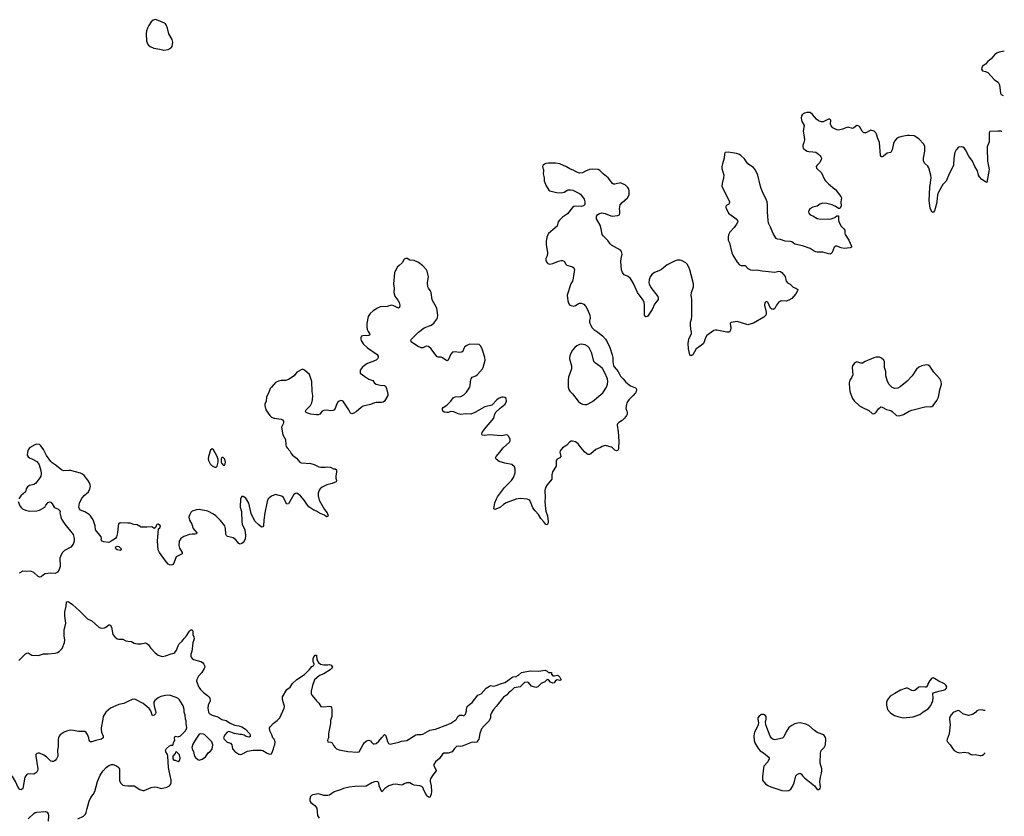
# Model space of a CAD drawing. Header units: inches. Extents: x 1839294 to 1929364, y 762242 to 909984.
# Tile 47 of 76: x 1908470 to 1922397, y 819357 to 830630. Entities that reach past the tile are written whole.
import ezdxf

# ---------------------------------------------------------------- set-up
doc = ezdxf.new("R2010")
doc.units = ezdxf.units.IN
doc.header["$MEASUREMENT"] = 0
for name, color, linetype in [('B9801', 7, 'Continuous'), ('B9802', 7, 'Continuous'), ('B9811', 7, 'Continuous'), ('B9812', 7, 'Continuous'), ('B9813', 7, 'Continuous'), ('B9822', 7, 'Continuous'), ('B9823', 7, 'Continuous')]:
    doc.layers.add(name, color=color, linetype=linetype)

msp = doc.modelspace()

# ---------------------------------------------------------------- linework, layer by layer
at = {"layer": 'B9801', "color": 6, "elevation": 600}
for points in [[(1908721, 820000), (1908719, 819990), (1908694, 819966), (1908670, 819955), (1908590, 819958), (1908569, 819950), (1908544, 819910), (1908513, 819750), (1908490, 819730), (1908470, 819735), (1908450, 819763), (1908411, 819850), (1908370, 819922), (1908290, 819998), (1908285, 820000)], [(1909290, 819320), (1909370, 819359), (1909401, 819390), (1909411, 819410), (1909423, 819470), (1909451, 819570), (1909477, 819623), (1909510, 819667), (1909532, 819708), (1909568, 819852), (1909610, 819939), (1909636, 819984), (1909651, 820000)], [(1909883, 820000), (1909882, 819862), (1909896, 819830), (1909930, 819797), (1909950, 819792), (1910000, 819791)], [(1908590, 819324), (1908670, 819398), (1908690, 819410), (1908710, 819416), (1908830, 819427), (1908858, 819418), (1908873, 819393), (1908879, 819370), (1908871, 819290)]]:
    msp.add_lwpolyline(points, dxfattribs=at)
at = {"layer": 'B9802', "color": 6, "elevation": 600}
for points in [[(1910000, 823506), (1909890, 823509), (1909870, 823497), (1909866, 823490), (1909861, 823470), (1909855, 823370), (1909837, 823310), (1909824, 823290), (1909750, 823240), (1909730, 823234), (1909661, 823241), (1909634, 823250), (1909624, 823270), (1909629, 823290), (1909624, 823310), (1909543, 823410), (1909538, 823470), (1909510, 823552), (1909470, 823610), (1909450, 823628), (1909390, 823667), (1909331, 823691), (1909316, 823710), (1909308, 823730), (1909316, 823790), (1909342, 823850), (1909381, 823899), (1909444, 823950), (1909463, 823990), (1909470, 824030), (1909468, 824050), (1909457, 824077), (1909435, 824115), (1909382, 824182), (1909360, 824200), (1909330, 824215), (1909190, 824250), (1909170, 824253), (1909090, 824245), (1909059, 824259), (1908973, 824333), (1908930, 824358), (1908910, 824376), (1908850, 824464), (1908804, 824550), (1908770, 824601), (1908750, 824619), (1908710, 824625), (1908684, 824616), (1908607, 824570), (1908590, 824542), (1908578, 824510), (1908573, 824470), (1908590, 824442), (1908610, 824428), (1908650, 824413), (1908710, 824376), (1908733, 824353), (1908744, 824330), (1908768, 824250), (1908773, 824207), (1908767, 824170), (1908754, 824146), (1908710, 824092), (1908695, 824065), (1908670, 824054), (1908610, 824040), (1908581, 824019), (1908562, 823990), (1908550, 823950), (1908488, 823890), (1908456, 823850)], [(1908448, 823810), (1908471, 823750), (1908490, 823727), (1908510, 823710), (1908550, 823690), (1908610, 823675), (1908710, 823679), (1908750, 823688), (1908824, 823730), (1908841, 823759), (1908870, 823796), (1908890, 823806), (1908910, 823803), (1908930, 823781), (1908959, 823730), (1908970, 823721), (1909008, 823708), (1909030, 823691), (1909041, 823670), (1909039, 823650), (1909050, 823594), (1909063, 823563), (1909110, 823490), (1909224, 823344), (1909242, 823290), (1909238, 823250), (1909226, 823210), (1909193, 823167), (1909102, 823118), (1909072, 823088), (1909045, 823035), (1909039, 823010), (1909040, 822890), (1909029, 822850), (1909002, 822810), (1908970, 822792), (1908910, 822797), (1908830, 822789), (1908804, 822776), (1908773, 822747), (1908750, 822743), (1908730, 822750), (1908670, 822807), (1908626, 822826), (1908570, 822821), (1908516, 822824), (1908461, 822799)], [(1908458, 821562), (1908550, 821656), (1908570, 821668), (1908590, 821671), (1908616, 821650), (1908640, 821640), (1908730, 821634), (1908750, 821636), (1908804, 821656), (1908870, 821656), (1908972, 821668), (1909004, 821676), (1909030, 821690), (1909070, 821730), (1909105, 821815), (1909110, 821850), (1909100, 821910), (1909099, 821990), (1909120, 822090), (1909108, 822190), (1909109, 822250), (1909127, 822330), (1909130, 822390), (1909150, 822398), (1909170, 822389), (1909215, 822355), (1909321, 822261), (1909430, 822154), (1909490, 822124), (1909590, 822035), (1909610, 822025), (1909630, 822021), (1909670, 822024), (1909690, 822032), (1909730, 822065), (1909750, 822068), (1909770, 822036), (1909789, 821929), (1909815, 821895), (1909848, 821868), (1909870, 821862), (1909930, 821863), (1909970, 821842), (1910000, 821838)], [(1910000, 820981), (1909945, 820955), (1909870, 820939), (1909752, 820890), (1909686, 820830), (1909648, 820770), (1909646, 820730), (1909620, 820610), (1909620, 820590), (1909628, 820548), (1909649, 820490), (1909648, 820470), (1909629, 820451), (1909548, 820432), (1909490, 820411), (1909470, 820412), (1909461, 820421), (1909454, 820434), (1909447, 820470), (1909430, 820515), (1909410, 820545), (1909390, 820556), (1909303, 820557), (1909230, 820573), (1909190, 820576), (1909130, 820563), (1909099, 820550), (1909043, 820510), (1909026, 820490), (1909019, 820470), (1909015, 820445), (1909016, 820350), (1909006, 820290), (1909011, 820210), (1908990, 820170), (1908970, 820147), (1908950, 820133), (1908930, 820133), (1908910, 820140), (1908850, 820199), (1908810, 820224), (1908750, 820250), (1908730, 820251), (1908710, 820244), (1908699, 820230), (1908696, 820210), (1908728, 820030), (1908721, 820000)], [(1909651, 820000), (1909694, 820046), (1909730, 820075), (1909770, 820090), (1909792, 820090), (1909830, 820078), (1909873, 820050), (1909883, 820023), (1909883, 820000)]]:
    msp.add_lwpolyline(points, dxfattribs=at)
msp.add_lwpolyline([(1909890, 823121), (1909848, 823130), (1909830, 823142), (1909824, 823150), (1909829, 823170), (1909845, 823175), (1909850, 823182), (1909870, 823174), (1909890, 823158), (1909898, 823150), (1909905, 823130)], close=True, dxfattribs=at)
at = {"layer": 'B9811', "color": 6}
for points, elevation in [([(1910000, 819791), (1910090, 819788), (1910170, 819738), (1910210, 819723), (1910230, 819725), (1910330, 819763), (1910370, 819773), (1910410, 819770), (1910470, 819750), (1910550, 819769), (1910589, 819791), (1910604, 819810), (1910611, 819830), (1910614, 819870), (1910586, 820000)], 600), ([(1914359, 820000), (1914307, 819933), (1914282, 819890), (1914275, 819870), (1914276, 819850), (1914292, 819790), (1914296, 819710), (1914290, 819669), (1914270, 819622), (1914250, 819627), (1914230, 819647), (1914190, 819716), (1914170, 819763), (1914157, 819777), (1914128, 819788), (1914050, 819798), (1914027, 819807), (1913990, 819830), (1913970, 819833), (1913941, 819830), (1913910, 819816), (1913890, 819801), (1913870, 819796), (1913790, 819811), (1913750, 819809), (1913720, 819800), (1913692, 819788), (1913636, 819750), (1913590, 819702), (1913556, 819790), (1913552, 819830), (1913542, 819842), (1913530, 819849), (1913490, 819847), (1913450, 819831), (1913370, 819783), (1913210, 819778), (1913128, 819768), (1913050, 819749), (1913008, 819730), (1912916, 819704), (1912850, 819658), (1912830, 819652), (1912773, 819653), (1912694, 819674), (1912618, 819662), (1912596, 819650), (1912584, 819636), (1912575, 819605), (1912575, 819575), (1912590, 819551), (1912646, 819510), (1912673, 819473), (1912683, 819370), (1912705, 819330)], 600), ([(1918986, 820000), (1918975, 819915), (1918978, 819870), (1918989, 819849), (1919019, 819819), (1919053, 819793), (1919093, 819773), (1919250, 819722), (1919322, 819718), (1919350, 819722), (1919378, 819742), (1919401, 819779), (1919423, 819830), (1919448, 819932), (1919470, 819953), (1919510, 819967), (1919530, 819955), (1919544, 819930), (1919570, 819903), (1919711, 819791), (1919750, 819738), (1919770, 819736), (1919793, 819750), (1919797, 819770), (1919789, 819850), (1919795, 819910), (1919811, 819970), (1919814, 820000)], 700)]:
    msp.add_lwpolyline(points, dxfattribs=dict(at, elevation=elevation))
at = {"layer": 'B9812', "color": 6}
for points, elevation in [([(1920000, 829084), (1919970, 829099), (1919946, 829126), (1919937, 829150), (1919944, 829210), (1919930, 829224), (1919910, 829221), (1919834, 829186), (1919810, 829182), (1919770, 829198), (1919740, 829220), (1919682, 829290), (1919650, 829314), (1919605, 829315), (1919570, 829307), (1919550, 829296), (1919538, 829282), (1919530, 829270), (1919526, 829234), (1919534, 829190), (1919564, 829130), (1919553, 829050), (1919567, 828973), (1919569, 828931), (1919562, 828890), (1919548, 828850), (1919547, 828830), (1919553, 828813), (1919585, 828785), (1919610, 828771), (1919630, 828765), (1919690, 828762), (1919730, 828753), (1919769, 828729), (1919790, 828707), (1919803, 828690), (1919810, 828670), (1919809, 828650), (1919788, 828610), (1919748, 828570), (1919737, 828550), (1919739, 828530), (1919810, 828463), (1919853, 828370), (1919867, 828350), (1919909, 828309), (1920000, 828233)], 600), ([(1920000, 827417), (1919990, 827409), (1919963, 827337), (1919950, 827321), (1919930, 827314), (1919830, 827339), (1919750, 827340), (1919730, 827344), (1919710, 827353), (1919653, 827393), (1919543, 827430), (1919435, 827455), (1919390, 827484), (1919373, 827490), (1919297, 827497), (1919230, 827517), (1919190, 827522), (1919170, 827533), (1919126, 827606), (1919090, 827696), (1919062, 827750), (1919055, 827790), (1919048, 827910), (1919048, 828010), (1919043, 828050), (1919030, 828090), (1918987, 828170), (1918959, 828239), (1918943, 828290), (1918913, 828430), (1918880, 828500), (1918850, 828538), (1918771, 828590), (1918720, 828660), (1918670, 828708), (1918650, 828720), (1918610, 828735), (1918553, 828747), (1918490, 828753), (1918450, 828748), (1918438, 828730), (1918433, 828670), (1918409, 828590), (1918402, 828550), (1918403, 828523), (1918428, 828430), (1918426, 828390), (1918404, 828310), (1918403, 828270), (1918460, 828160), (1918508, 828050), (1918507, 828030), (1918500, 828020), (1918470, 828004), (1918459, 827990), (1918457, 827970), (1918461, 827961), (1918497, 827890), (1918606, 827810), (1918623, 827790), (1918627, 827770), (1918610, 827735), (1918576, 827690), (1918516, 827624), (1918497, 827583), (1918489, 827551), (1918491, 827510), (1918510, 827470), (1918543, 827330), (1918557, 827297), (1918618, 827198), (1918650, 827162), (1918673, 827153), (1918730, 827153), (1918769, 827109), (1918807, 827090), (1918830, 827087), (1918890, 827089), (1918970, 827076), (1919150, 827059), (1919210, 827072), (1919230, 827068), (1919252, 827052), (1919296, 826996), (1919310, 826930), (1919319, 826919), (1919330, 826908), (1919370, 826885), (1919410, 826843), (1919450, 826831), (1919463, 826823), (1919475, 826810), (1919474, 826794), (1919448, 826750), (1919390, 826683), (1919350, 826660), (1919310, 826646), (1919250, 826653), (1919230, 826649), (1919204, 826630), (1919174, 826590), (1919150, 826545), (1919130, 826530), (1919110, 826532), (1919090, 826550), (1919050, 826631), (1919030, 826641), (1919023, 826637), (1919010, 826625), (1919007, 826590), (1919029, 826490), (1919030, 826470), (1919023, 826450), (1918998, 826422), (1918850, 826334), (1918770, 826312), (1918618, 826358), (1918534, 826346), (1918522, 826338), (1918519, 826330), (1918529, 826270), (1918524, 826236), (1918510, 826210), (1918470, 826206), (1918330, 826238), (1918310, 826237), (1918290, 826230), (1918190, 826160), (1918171, 826129), (1918153, 826070), (1918141, 826050), (1918116, 826024), (1918067, 825993), (1918040, 825970), (1917990, 825889), (1917970, 825874), (1917950, 825882), (1917948, 825888), (1917930, 825970), (1917924, 826050), (1917934, 826110), (1917972, 826190), (1917973, 826210), (1917962, 826250), (1917957, 826310), (1917960, 826350), (1917974, 826394), (1917979, 826430), (1917975, 826490), (1917978, 826670), (1917968, 826730), (1917974, 826770), (1918000, 826850), (1918000, 826890), (1917970, 827019), (1917948, 827090), (1917935, 827130), (1917910, 827170), (1917890, 827190), (1917830, 827223), (1917810, 827228), (1917770, 827226), (1917730, 827213), (1917630, 827162), (1917550, 827097), (1917510, 827076), (1917447, 827053), (1917410, 827023), (1917388, 826990), (1917374, 826950), (1917371, 826910), (1917375, 826890), (1917398, 826838), (1917495, 826715), (1917503, 826690), (1917499, 826670), (1917450, 826605), (1917416, 826530), (1917390, 826485), (1917350, 826430), (1917330, 826423), (1917325, 826425), (1917315, 826435), (1917310, 826450), (1917306, 826594), (1917301, 826630), (1917290, 826663), (1917211, 826771), (1917150, 826895), (1917108, 826968), (1917076, 826996), (1917019, 827019), (1916995, 827050), (1916984, 827090), (1916973, 827210), (1916976, 827250), (1916990, 827310), (1916983, 827350), (1916969, 827370), (1916840, 827440), (1916820, 827460), (1916790, 827506), (1916722, 827570), (1916711, 827591), (1916696, 827670), (1916680, 827720), (1916631, 827810), (1916631, 827850), (1916648, 827872), (1916670, 827888), (1916704, 827896), (1916750, 827889), (1916830, 827853), (1916850, 827850), (1916930, 827859), (1916952, 827868), (1916961, 827890), (1916961, 827930), (1916955, 827955), (1916964, 828010), (1916990, 828045), (1917067, 828110), (1917091, 828150), (1917090, 828210), (1917084, 828230), (1917070, 828257), (1917039, 828290), (1916970, 828320), (1916890, 828300), (1916870, 828302), (1916856, 828310), (1916792, 828392), (1916722, 828450), (1916677, 828497), (1916650, 828511), (1916570, 828515), (1916528, 828508), (1916473, 828487), (1916430, 828461), (1916390, 828458), (1916350, 828470), (1916310, 828494), (1916250, 828518), (1916206, 828546), (1916110, 828591), (1916050, 828599), (1915950, 828598), (1915910, 828595), (1915893, 828587), (1915875, 828570), (1915867, 828550), (1915868, 828530), (1915877, 828510), (1915880, 828490), (1915874, 828450), (1915887, 828390), (1915890, 828350), (1915919, 828279), (1915956, 828216), (1915970, 828207), (1916064, 828184), (1916130, 828179), (1916170, 828187), (1916210, 828212), (1916230, 828220), (1916262, 828222), (1916295, 828215), (1916390, 828170), (1916401, 828161), (1916453, 828090), (1916466, 828050), (1916464, 828016), (1916444, 827996), (1916412, 827988), (1916330, 827991), (1916310, 827985), (1916290, 827971), (1916218, 827882), (1916150, 827836), (1916105, 827795), (1916088, 827770), (1916070, 827710), (1915950, 827605), (1915927, 827553), (1915916, 827490), (1915917, 827450), (1915935, 827330), (1915930, 827290), (1915913, 827250), (1915913, 827230), (1915919, 827210), (1915930, 827190), (1915941, 827181), (1915970, 827172), (1916010, 827182), (1916091, 827212), (1916130, 827222), (1916150, 827220), (1916170, 827213), (1916195, 827170), (1916210, 827158), (1916290, 827132), (1916310, 827119), (1916319, 827090), (1916303, 827010), (1916299, 826970), (1916287, 826930), (1916266, 826890), (1916215, 826730), (1916223, 826650), (1916235, 826610), (1916252, 826590), (1916310, 826577), (1916330, 826584), (1916370, 826611), (1916390, 826619), (1916410, 826620), (1916450, 826602), (1916478, 826570), (1916501, 826530), (1916535, 826450), (1916540, 826410), (1916529, 826370), (1916530, 826350), (1916545, 826310), (1916566, 826270), (1916590, 826248), (1916649, 826210), (1916715, 826155), (1916754, 826110), (1916780, 826070), (1916816, 825990), (1916851, 825889), (1916859, 825850), (1916859, 825790), (1916871, 825730), (1916878, 825718), (1916933, 825650), (1916970, 825585), (1917007, 825550), (1917042, 825502), (1917108, 825448), (1917180, 825420), (1917191, 825410), (1917196, 825390), (1917191, 825370), (1917179, 825350), (1917147, 825310), (1917085, 825250), (1917058, 825210), (1917051, 825190), (1917044, 825130), (1917059, 825090), (1917062, 825070), (1917062, 825050), (1917053, 825030), (1917027, 824990), (1916990, 824958), (1916944, 824930), (1916927, 824913), (1916922, 824898), (1916919, 824890), (1916936, 824796), (1916946, 824670), (1916938, 824562), (1916935, 824545), (1916925, 824535), (1916910, 824530), (1916890, 824537), (1916853, 824573), (1916840, 824580), (1916750, 824605), (1916711, 824590), (1916685, 824575), (1916618, 824550), (1916550, 824486), (1916530, 824477), (1916510, 824477), (1916490, 824488), (1916457, 824517), (1916411, 824570), (1916370, 824630), (1916330, 824655), (1916290, 824665), (1916270, 824664), (1916247, 824653), (1916208, 824610), (1916150, 824570), (1916116, 824530), (1916109, 824510), (1916125, 824450), (1916108, 824432), (1916073, 824410), (1916060, 824390), (1916060, 824310), (1916007, 824233), (1915996, 824190), (1915995, 824130), (1915930, 824048), (1915908, 824010), (1915896, 823970), (1915903, 823870), (1915900, 823810), (1915906, 823710), (1915913, 823673), (1915936, 823610), (1915945, 823530), (1915944, 823510), (1915930, 823483), (1915910, 823487), (1915884, 823524), (1915840, 823570), (1915809, 823629), (1915760, 823680), (1915730, 823722), (1915705, 823785), (1915684, 823824), (1915670, 823837), (1915650, 823846), (1915550, 823854), (1915490, 823843), (1915349, 823791), (1915314, 823770), (1915270, 823732), (1915250, 823722), (1915190, 823701), (1915175, 823710), (1915190, 823792), (1915212, 823850), (1915230, 823879), (1915329, 824011), (1915426, 824110), (1915456, 824150), (1915480, 824220), (1915480, 824270), (1915470, 824301), (1915430, 824336), (1915333, 824353), (1915250, 824377), (1915209, 824410), (1915201, 824430), (1915208, 824450), (1915263, 824510), (1915307, 824570), (1915397, 824650), (1915407, 824670), (1915409, 824690), (1915389, 824730), (1915370, 824749), (1915350, 824756), (1915290, 824743), (1915110, 824757), (1915048, 824748), (1915013, 824753), (1915007, 824770), (1915012, 824790), (1915043, 824837), (1915178, 824990), (1915186, 825034), (1915202, 825070), (1915267, 825133), (1915335, 825190), (1915356, 825230), (1915350, 825269), (1915330, 825283), (1915307, 825287), (1915290, 825287), (1915250, 825273), (1915218, 825250), (1915146, 825174), (1915050, 825150), (1914910, 825071), (1914850, 825047), (1914770, 825051), (1914710, 825044), (1914690, 825046), (1914670, 825051), (1914610, 825083), (1914570, 825084), (1914530, 825071), (1914510, 825070), (1914476, 825076), (1914457, 825090), (1914449, 825110), (1914449, 825130), (1914458, 825142), (1914510, 825173), (1914566, 825230), (1914601, 825279), (1914628, 825292), (1914710, 825300), (1914750, 825322), (1914790, 825359), (1914837, 825430), (1914843, 825450), (1914845, 825510), (1914854, 825550), (1914871, 825569), (1914920, 825590), (1914946, 825610), (1915014, 825690), (1915026, 825710), (1915056, 825810), (1915050, 825850), (1915010, 825973), (1914990, 826013), (1914970, 826034), (1914830, 826036), (1914785, 826015), (1914762, 825998), (1914750, 825979), (1914743, 825950), (1914730, 825932), (1914716, 825924), (1914690, 825920), (1914629, 825931), (1914594, 825926), (1914570, 825895), (1914530, 825810), (1914510, 825804), (1914450, 825846), (1914430, 825854), (1914390, 825855), (1914370, 825863), (1914290, 825970), (1914250, 826006), (1914229, 826011), (1914210, 826006), (1914170, 825985), (1914147, 825987), (1914099, 826010), (1914009, 826070), (1914002, 826090), (1914013, 826110), (1914110, 826208), (1914191, 826269), (1914290, 826307), (1914330, 826336), (1914370, 826390), (1914379, 826410), (1914386, 826450), (1914370, 826550), (1914304, 826664), (1914290, 826770), (1914278, 826798), (1914251, 826831), (1914245, 826850), (1914240, 826910), (1914251, 826990), (1914245, 827030), (1914233, 827073), (1914222, 827090), (1914170, 827146), (1914110, 827194), (1914050, 827224), (1913989, 827229), (1913950, 827252), (1913930, 827249), (1913910, 827239), (1913878, 827190), (1913838, 827150), (1913807, 827130), (1913770, 827046), (1913759, 826890), (1913765, 826830), (1913764, 826770), (1913777, 826717), (1913820, 826660), (1913835, 826630), (1913846, 826590), (1913841, 826559), (1913830, 826549), (1913810, 826555), (1913761, 826581), (1913730, 826588), (1913669, 826571), (1913570, 826565), (1913530, 826550), (1913470, 826510), (1913427, 826470), (1913400, 826430), (1913379, 826330), (1913378, 826290), (1913387, 826247), (1913398, 826218), (1913416, 826190), (1913422, 826170), (1913410, 826161), (1913322, 826158), (1913305, 826150), (1913293, 826130), (1913294, 826110), (1913302, 826090), (1913330, 826043), (1913390, 825987), (1913527, 825890), (1913540, 825870), (1913541, 825850), (1913530, 825830), (1913510, 825812), (1913390, 825764), (1913350, 825740), (1913314, 825710), (1913285, 825670), (1913286, 825630), (1913350, 825580), (1913410, 825541), (1913451, 825531), (1913464, 825524), (1913487, 825487), (1913510, 825470), (1913570, 825458), (1913630, 825453), (1913643, 825443), (1913658, 825410), (1913678, 825330), (1913678, 825310), (1913628, 825232), (1913610, 825218), (1913588, 825212), (1913510, 825213), (1913490, 825209), (1913430, 825184), (1913330, 825159), (1913300, 825140), (1913230, 825081), (1913198, 825062), (1913170, 825053), (1913150, 825062), (1913126, 825110), (1913050, 825222), (1913030, 825236), (1913010, 825241), (1912990, 825234), (1912970, 825216), (1912950, 825183), (1912931, 825129), (1912914, 825106), (1912901, 825099), (1912870, 825095), (1912810, 825103), (1912770, 825099), (1912750, 825090), (1912716, 825050), (1912690, 825040), (1912670, 825038), (1912588, 825048), (1912530, 825066), (1912522, 825070), (1912514, 825090), (1912521, 825110), (1912581, 825170), (1912600, 825210), (1912611, 825250), (1912614, 825314), (1912606, 825370), (1912604, 825510), (1912570, 825609), (1912499, 825670), (1912470, 825684), (1912390, 825642), (1912351, 825590), (1912270, 825538), (1912230, 825525), (1912170, 825525), (1912130, 825514), (1912090, 825494), (1912030, 825432), (1912014, 825410), (1912000, 825370), (1911960, 825290), (1911958, 825230), (1911938, 825190), (1911936, 825170), (1911949, 825110), (1912007, 825027), (1912030, 825006), (1912070, 824990), (1912170, 824977), (1912188, 824968), (1912200, 824950), (1912202, 824930), (1912197, 824910), (1912175, 824865), (1912194, 824754), (1912231, 824690), (1912235, 824610), (1912241, 824590), (1912251, 824571), (1912290, 824530), (1912310, 824490), (1912328, 824468), (1912384, 824424), (1912430, 824370), (1912450, 824359), (1912590, 824352), (1912636, 824336), (1912702, 824302), (1912730, 824296), (1912790, 824296), (1912830, 824302), (1912860, 824300), (1912876, 824295), (1912910, 824272), (1912930, 824276), (1912950, 824262), (1912953, 824230), (1912942, 824170), (1912942, 824142), (1912951, 824110), (1912945, 824090), (1912889, 824069), (1912812, 824048), (1912750, 824015), (1912720, 823990), (1912708, 823972), (1912692, 823930), (1912692, 823890), (1912708, 823830), (1912779, 823699), (1912817, 823650), (1912833, 823610), (1912830, 823598), (1912810, 823597), (1912779, 823619), (1912710, 823648), (1912670, 823675), (1912630, 823691), (1912558, 823738), (1912539, 823759), (1912494, 823830), (1912443, 823890), (1912390, 823928), (1912370, 823927), (1912347, 823913), (1912270, 823779), (1912250, 823775), (1912230, 823805), (1912202, 823870), (1912190, 823882), (1912090, 823912), (1912030, 823887), (1911985, 823850), (1911970, 823810), (1911937, 823650), (1911922, 823550), (1911916, 823470), (1911910, 823455), (1911890, 823450), (1911850, 823480), (1911800, 823530), (1911761, 823601), (1911744, 823644), (1911711, 823790), (1911670, 823857), (1911630, 823883), (1911610, 823884), (1911591, 823850), (1911589, 823731), (1911609, 823669), (1911610, 823525), (1911618, 823490), (1911652, 823412), (1911662, 823330), (1911658, 823282), (1911647, 823253), (1911629, 823231), (1911610, 823217), (1911590, 823210), (1911570, 823220), (1911525, 823270), (1911490, 823296), (1911410, 823319), (1911396, 823330), (1911387, 823350), (1911382, 823430), (1911370, 823470), (1911310, 823545), (1911242, 823610), (1911210, 823633), (1911130, 823673), (1911010, 823699), (1910970, 823695), (1910910, 823673), (1910890, 823656), (1910870, 823621), (1910864, 823590), (1910872, 823550), (1910904, 823490), (1910923, 823430), (1910973, 823370), (1910970, 823355), (1910951, 823349), (1910910, 823352), (1910870, 823347), (1910790, 823316), (1910749, 823290), (1910727, 823250), (1910720, 823190), (1910730, 823150), (1910769, 823090), (1910766, 823070), (1910685, 823030), (1910650, 822941), (1910630, 822917), (1910610, 822912), (1910590, 822916), (1910570, 822927), (1910530, 822971), (1910449, 823090), (1910429, 823130), (1910420, 823250), (1910434, 823426), (1910450, 823441), (1910461, 823470), (1910430, 823492), (1910410, 823488), (1910398, 823470), (1910390, 823446), (1910370, 823429), (1910349, 823449), (1910334, 823454), (1910270, 823450), (1910190, 823451), (1910130, 823483), (1910086, 823486), (1910030, 823506), (1910000, 823506)], 600), ([(1920000, 827993), (1919963, 828010), (1919889, 828030), (1919828, 828032), (1919790, 828017), (1919750, 827992), (1919690, 827975), (1919647, 827953), (1919631, 827930), (1919628, 827910), (1919634, 827890), (1919650, 827870), (1919690, 827855), (1919750, 827816), (1919774, 827810), (1919910, 827809), (1919947, 827813), (1920000, 827831)], 600), ([(1910000, 821838), (1910050, 821830), (1910090, 821809), (1910138, 821798), (1910190, 821796), (1910250, 821810), (1910270, 821804), (1910290, 821785), (1910320, 821740), (1910387, 821670), (1910430, 821638), (1910470, 821623), (1910490, 821620), (1910533, 821627), (1910610, 821658), (1910650, 821668), (1910663, 821677), (1910689, 821710), (1910710, 821770), (1910724, 821796), (1910770, 821838), (1910791, 821870), (1910830, 821910), (1910870, 821976), (1910890, 821994), (1910910, 821996), (1910917, 821977), (1910921, 821930), (1910935, 821895), (1910938, 821870), (1910919, 821810), (1910903, 821690), (1910890, 821650), (1910890, 821625), (1910895, 821610), (1910910, 821591), (1910930, 821577), (1911030, 821550), (1911056, 821536), (1911076, 821510), (1911085, 821490), (1911088, 821470), (1911080, 821450), (1911046, 821394), (1910998, 821342), (1910974, 821294), (1910972, 821270), (1911005, 821185), (1911025, 821150), (1911070, 821108), (1911128, 821068), (1911145, 821050), (1911157, 821030), (1911162, 820990), (1911137, 820930), (1911131, 820890), (1911142, 820830), (1911150, 820811), (1911190, 820791), (1911270, 820765), (1911330, 820727), (1911390, 820711), (1911439, 820679), (1911510, 820647), (1911570, 820637), (1911610, 820623), (1911662, 820590), (1911718, 820530), (1911731, 820510), (1911730, 820486), (1911710, 820478), (1911672, 820488), (1911645, 820505), (1911614, 820514), (1911585, 820515), (1911506, 820530), (1911430, 820559), (1911402, 820550), (1911371, 820509), (1911352, 820470), (1911362, 820450), (1911406, 820406), (1911450, 820391), (1911470, 820371), (1911479, 820310), (1911513, 820273), (1911570, 820236), (1911590, 820231), (1911610, 820235), (1911690, 820277), (1911770, 820295), (1911890, 820293), (1911910, 820287), (1911970, 820251), (1912010, 820238), (1912030, 820242), (1912038, 820250), (1912062, 820310), (1912069, 820350), (1912079, 820370), (1912084, 820410), (1912069, 820450), (1912049, 820470), (1912036, 820510), (1912007, 820567), (1912004, 820610), (1912015, 820630), (1912055, 820670), (1912110, 820714), (1912148, 820752), (1912209, 820890), (1912215, 820910), (1912189, 821010), (1912187, 821050), (1912250, 821150), (1912294, 821187), (1912330, 821235), (1912390, 821292), (1912497, 821363), (1912570, 821433), (1912604, 821476), (1912629, 821490), (1912633, 821510), (1912623, 821550), (1912623, 821590), (1912630, 821616), (1912650, 821636), (1912670, 821636), (1912675, 821570), (1912696, 821536), (1912726, 821510), (1912770, 821499), (1912830, 821501), (1912850, 821507), (1912876, 821496), (1912892, 821470), (1912882, 821450), (1912859, 821430), (1912770, 821374), (1912710, 821350), (1912642, 821290), (1912610, 821210), (1912592, 821130), (1912594, 821094), (1912602, 821070), (1912654, 821010), (1912666, 820990), (1912700, 820960), (1912730, 820911), (1912770, 820905), (1912854, 820914), (1912871, 820911), (1912879, 820899), (1912885, 820870), (1912883, 820810), (1912887, 820770), (1912868, 820712), (1912866, 820670), (1912839, 820530), (1912837, 820470), (1912828, 820450), (1912825, 820430), (1912830, 820412), (1912870, 820407), (1912890, 820398), (1912910, 820359), (1912931, 820330), (1912950, 820313), (1912990, 820300), (1913113, 820273), (1913250, 820266), (1913270, 820268), (1913326, 820374), (1913343, 820397), (1913370, 820420), (1913390, 820432), (1913410, 820436), (1913430, 820425), (1913445, 820405), (1913470, 820385), (1913490, 820382), (1913510, 820388), (1913550, 820422), (1913590, 820475), (1913630, 820513), (1913645, 820505), (1913650, 820498), (1913674, 820414), (1913686, 820390), (1913710, 820380), (1913730, 820381), (1913833, 820407), (1913870, 820422), (1913948, 820432), (1914071, 820509), (1914090, 820515), (1914150, 820516), (1914170, 820521), (1914270, 820577), (1914350, 820591), (1914525, 820655), (1914570, 820676), (1914638, 820722), (1914648, 820732), (1914667, 820770), (1914690, 820787), (1914727, 820787), (1914750, 820781), (1914767, 820793), (1914776, 820804), (1914789, 820850), (1914789, 820870), (1914801, 820910), (1914830, 820939), (1914871, 820969), (1914949, 821070), (1914999, 821090), (1915069, 821170), (1915090, 821187), (1915130, 821207), (1915170, 821201), (1915210, 821207), (1915270, 821233), (1915330, 821252), (1915355, 821265), (1915430, 821324), (1915450, 821333), (1915490, 821337), (1915524, 821356), (1915570, 821391), (1915690, 821416), (1915810, 821411), (1915904, 821424), (1915932, 821412), (1915950, 821394), (1915990, 821394), (1915994, 821390), (1915992, 821370), (1916010, 821346), (1916030, 821345), (1916070, 821356), (1916090, 821346), (1916110, 821325), (1916131, 821290), (1916110, 821281), (1916070, 821290), (1916050, 821276), (1916032, 821248), (1916010, 821242), (1915977, 821257), (1915950, 821289), (1915930, 821295), (1915899, 821261), (1915844, 821236), (1915801, 821190), (1915770, 821181), (1915710, 821201), (1915668, 821250), (1915650, 821257), (1915610, 821252), (1915549, 821191), (1915465, 821175), (1915418, 821130), (1915389, 821110), (1915356, 821070), (1915315, 821045), (1915210, 820910), (1915173, 820870), (1915148, 820830), (1915130, 820790), (1915127, 820750), (1915109, 820710), (1915092, 820688), (1915040, 820640), (1915004, 820596), (1914977, 820530), (1914962, 820450), (1914952, 820428), (1914934, 820406), (1914910, 820401), (1914870, 820407), (1914730, 820349), (1914710, 820346), (1914670, 820350), (1914650, 820343), (1914621, 820319), (1914587, 820270), (1914530, 820250), (1914470, 820250), (1914450, 820237), (1914406, 820174), (1914352, 820130), (1914330, 820090), (1914330, 820070), (1914362, 820010), (1914359, 820001), (1914359, 820000)], 600), ([(1910586, 820000), (1910576, 820050), (1910565, 820210), (1910559, 820230), (1910535, 820270), (1910531, 820290), (1910545, 820315), (1910590, 820353), (1910610, 820363), (1910636, 820364), (1910649, 820410), (1910662, 820430), (1910661, 820470), (1910668, 820490), (1910710, 820484), (1910746, 820494), (1910814, 820566), (1910834, 820610), (1910824, 820670), (1910826, 820690), (1910823, 820710), (1910813, 820730), (1910811, 820790), (1910798, 820830), (1910795, 820870), (1910780, 820920), (1910730, 821005), (1910710, 821024), (1910681, 821041), (1910590, 821071), (1910530, 821067), (1910468, 821052), (1910426, 821034), (1910382, 820998), (1910368, 820972), (1910367, 820950), (1910375, 820895), (1910392, 820850), (1910394, 820826), (1910391, 820809), (1910372, 820790), (1910350, 820781), (1910326, 820850), (1910302, 820882), (1910215, 820955), (1910110, 821012), (1910090, 821015), (1910060, 821010), (1910000, 820981)], 600), ([(1919814, 820000), (1919816, 820030), (1919794, 820110), (1919796, 820250), (1919807, 820290), (1919850, 820331), (1919867, 820370), (1919875, 820450), (1919870, 820474), (1919845, 820510), (1919750, 820544), (1919711, 820571), (1919630, 820642), (1919590, 820659), (1919510, 820682), (1919470, 820677), (1919435, 820665), (1919390, 820642), (1919350, 820612), (1919310, 820551), (1919277, 820483), (1919258, 820462), (1919150, 820441), (1919130, 820444), (1919103, 820463), (1919085, 820490), (1919023, 820650), (1919019, 820690), (1919030, 820732), (1919030, 820772), (1919010, 820794), (1918990, 820800), (1918963, 820797), (1918947, 820790), (1918930, 820775), (1918913, 820750), (1918911, 820730), (1918919, 820679), (1918915, 820650), (1918899, 820610), (1918864, 820550), (1918857, 820530), (1918852, 820490), (1918861, 820430), (1918873, 820390), (1918919, 820310), (1918944, 820284), (1918990, 820255), (1919070, 820190), (1919071, 820170), (1919051, 820130), (1918994, 820066), (1918986, 820000)], 700)]:
    msp.add_lwpolyline(points, dxfattribs=dict(at, elevation=elevation))
at = {"layer": 'B9812', "color": 6, "elevation": 600}
for points in [[(1916410, 826036), (1916390, 826033), (1916350, 826014), (1916320, 825990), (1916288, 825952), (1916255, 825890), (1916247, 825850), (1916249, 825830), (1916275, 825730), (1916276, 825690), (1916232, 825570), (1916227, 825530), (1916228, 825430), (1916238, 825398), (1916252, 825372), (1916290, 825334), (1916371, 825230), (1916403, 825203), (1916430, 825190), (1916463, 825183), (1916490, 825186), (1916570, 825229), (1916718, 825350), (1916772, 825430), (1916785, 825470), (1916790, 825510), (1916783, 825550), (1916743, 825643), (1916713, 825693), (1916682, 825722), (1916613, 825770), (1916593, 825793), (1916563, 825910), (1916525, 825985), (1916500, 826010), (1916470, 826027)], [(1911190, 824555), (1911170, 824539), (1911140, 824450), (1911135, 824415), (1911139, 824390), (1911165, 824345), (1911190, 824318), (1911230, 824298), (1911250, 824298), (1911261, 824310), (1911269, 824331), (1911277, 824370), (1911276, 824410), (1911257, 824457), (1911210, 824541)], [(1911330, 824436), (1911318, 824410), (1911321, 824370), (1911330, 824348), (1911350, 824326), (1911370, 824328), (1911381, 824370), (1911373, 824410), (1911350, 824433)], [(1911030, 820525), (1911010, 820519), (1910959, 820450), (1910920, 820380), (1910905, 820330), (1910908, 820310), (1910929, 820269), (1910944, 820210), (1910958, 820190), (1910990, 820161), (1911010, 820151), (1911050, 820164), (1911100, 820200), (1911141, 820259), (1911165, 820275), (1911194, 820306), (1911202, 820370), (1911188, 820410), (1911090, 820509), (1911070, 820521)], [(1910690, 820269), (1910673, 820267), (1910670, 820248), (1910634, 820210), (1910634, 820170), (1910650, 820154), (1910670, 820154), (1910710, 820132), (1910730, 820146), (1910738, 820182), (1910730, 820229)]]:
    msp.add_lwpolyline(points, close=True, dxfattribs=at)
at = {"layer": 'B9813', "color": 6, "elevation": 600}
msp.add_lwpolyline([(1910390, 830630), (1910359, 830621), (1910330, 830597), (1910294, 830546), (1910276, 830510), (1910263, 830470), (1910260, 830430), (1910264, 830330), (1910279, 830290), (1910291, 830271), (1910314, 830250), (1910365, 830225), (1910452, 830212), (1910510, 830198), (1910570, 830209), (1910610, 830229), (1910627, 830250), (1910638, 830310), (1910625, 830350), (1910579, 830430), (1910562, 830510), (1910548, 830548), (1910530, 830570), (1910518, 830578), (1910430, 830620)], close=True, dxfattribs=at)
at = {"layer": 'B9822', "color": 6}
for points, elevation in [([(1922130, 830000), (1922130, 830000), (1922091, 829970), (1922079, 829950), (1922075, 829930), (1922088, 829908), (1922130, 829898), (1922162, 829882), (1922260, 829780), (1922310, 829745), (1922329, 829709), (1922342, 829590), (1922352, 829572), (1922370, 829560), (1922379, 829559)], 600), ([(1922364, 829045), (1922350, 829050), (1922307, 829053), (1922192, 829048), (1922182, 829030), (1922181, 828899), (1922155, 828830), (1922153, 828810), (1922160, 828630), (1922185, 828510), (1922152, 828328), (1922150, 828325), (1922130, 828334), (1922080, 828370), (1922046, 828406), (1922034, 828430), (1922016, 828490), (1921978, 828550), (1921948, 828630), (1921897, 828697), (1921850, 828786), (1921832, 828810), (1921810, 828825), (1921790, 828830), (1921750, 828827), (1921715, 828790), (1921699, 828750), (1921685, 828670), (1921677, 828570), (1921652, 828508), (1921619, 828450), (1921575, 828345), (1921530, 828298), (1921466, 828190), (1921453, 828150), (1921443, 828050), (1921430, 827989), (1921410, 827924), (1921390, 827901), (1921370, 827913), (1921350, 827965), (1921336, 828070), (1921343, 828257), (1921362, 828390), (1921358, 828430), (1921330, 828533), (1921315, 828555), (1921274, 828594), (1921256, 828630), (1921252, 828670), (1921271, 828771), (1921275, 828835), (1921257, 828870), (1921190, 828943), (1921124, 828984), (1921053, 828993), (1921030, 828992), (1920950, 828978), (1920899, 828961), (1920870, 828943), (1920843, 828910), (1920830, 828878), (1920810, 828787), (1920791, 828750), (1920741, 828739), (1920690, 828699), (1920670, 828689), (1920662, 828690), (1920653, 828693), (1920647, 828707), (1920631, 828891), (1920607, 828950), (1920591, 829011), (1920581, 829030), (1920558, 829050), (1920510, 829064), (1920490, 829059), (1920450, 829033), (1920433, 829027), (1920410, 829030), (1920387, 829050), (1920350, 829116), (1920330, 829128), (1920310, 829130), (1920270, 829099), (1920250, 829090), (1920190, 829109), (1920170, 829106), (1920110, 829080), (1920050, 829068), (1920030, 829070), (1920000, 829084)], 600), ([(1920000, 828233), (1920004, 828230), (1920085, 828130), (1920092, 828110), (1920085, 828050), (1920088, 827992), (1920070, 827958), (1920050, 827958), (1920006, 827990), (1920000, 827993)], 600), ([(1920000, 827831), (1920007, 827833), (1920030, 827852), (1920050, 827854), (1920053, 827790), (1920064, 827750), (1920088, 827708), (1920128, 827670), (1920140, 827650), (1920142, 827610), (1920148, 827590), (1920199, 827510), (1920234, 827426), (1920236, 827410), (1920219, 827401), (1920130, 827391), (1920090, 827400), (1920030, 827424), (1920010, 827426), (1920000, 827417)], 600), ([(1922084, 820864), (1922030, 820860), (1922008, 820850), (1921993, 820830), (1921958, 820802), (1921930, 820792), (1921890, 820785), (1921810, 820808), (1921770, 820843), (1921750, 820853), (1921730, 820850), (1921675, 820825), (1921646, 820794), (1921623, 820750), (1921621, 820730), (1921630, 820650), (1921628, 820608), (1921617, 820523), (1921588, 820448), (1921585, 820430), (1921593, 820410), (1921630, 820370), (1921670, 820310), (1921690, 820289), (1921730, 820264), (1921770, 820257), (1921830, 820263), (1921890, 820255), (1921930, 820230), (1921950, 820227), (1921990, 820234), (1922050, 820219), (1922070, 820218), (1922090, 820224), (1922110, 820236), (1922126, 820255)], 700), ([(1922126, 820857), (1922110, 820857), (1922084, 820864)], 700)]:
    msp.add_lwpolyline(points, dxfattribs=dict(at, elevation=elevation))
at = {"layer": 'B9822', "color": 6, "elevation": 700}
for points in [[(1920585, 825855), (1920550, 825847), (1920430, 825793), (1920390, 825771), (1920370, 825770), (1920310, 825786), (1920290, 825778), (1920274, 825766), (1920249, 825731), (1920245, 825710), (1920256, 825604), (1920242, 825570), (1920211, 825529), (1920203, 825490), (1920206, 825406), (1920216, 825356), (1920251, 825271), (1920275, 825235), (1920350, 825166), (1920390, 825142), (1920480, 825100), (1920530, 825059), (1920550, 825053), (1920570, 825060), (1920585, 825075), (1920617, 825123), (1920650, 825150), (1920670, 825148), (1920730, 825116), (1920790, 825099), (1920810, 825087), (1920870, 825031), (1920910, 825026), (1920970, 825045), (1921050, 825089), (1921090, 825104), (1921290, 825154), (1921350, 825151), (1921370, 825156), (1921390, 825171), (1921441, 825239), (1921467, 825290), (1921484, 825390), (1921510, 825470), (1921506, 825510), (1921486, 825550), (1921400, 825640), (1921345, 825725), (1921322, 825742), (1921290, 825745), (1921230, 825732), (1921190, 825715), (1921155, 825685), (1921092, 825590), (1921024, 825516), (1920926, 825434), (1920890, 825416), (1920850, 825410), (1920810, 825425), (1920790, 825442), (1920768, 825468), (1920743, 825510), (1920722, 825590), (1920721, 825650), (1920702, 825710), (1920704, 825790), (1920695, 825810), (1920659, 825839), (1920630, 825853)], [(1921390, 821315), (1921370, 821314), (1921343, 821277), (1921316, 821230), (1921310, 821209), (1921293, 821187), (1921276, 821184), (1921210, 821188), (1921190, 821184), (1921130, 821136), (1921110, 821133), (1921090, 821138), (1921030, 821170), (1921010, 821171), (1920930, 821142), (1920850, 821093), (1920781, 821059), (1920741, 820999), (1920730, 820970), (1920729, 820931), (1920745, 820870), (1920785, 820825), (1920807, 820807), (1920846, 820786), (1920891, 820770), (1920968, 820752), (1921110, 820766), (1921204, 820796), (1921250, 820838), (1921321, 820879), (1921356, 820924), (1921387, 820990), (1921393, 821033), (1921387, 821090), (1921395, 821105), (1921470, 821130), (1921538, 821142), (1921567, 821153), (1921581, 821170), (1921582, 821190), (1921570, 821215), (1921550, 821231), (1921471, 821271), (1921410, 821308)]]:
    msp.add_lwpolyline(points, close=True, dxfattribs=at)
at = {"layer": 'B9823', "color": 6, "elevation": 600}
msp.add_lwpolyline([(1922397, 830186), (1922326, 830170), (1922290, 830155), (1922264, 830136), (1922210, 830075), (1922163, 830037), (1922130, 830000)], dxfattribs=at)

doc.saveas('drawing.dxf')
